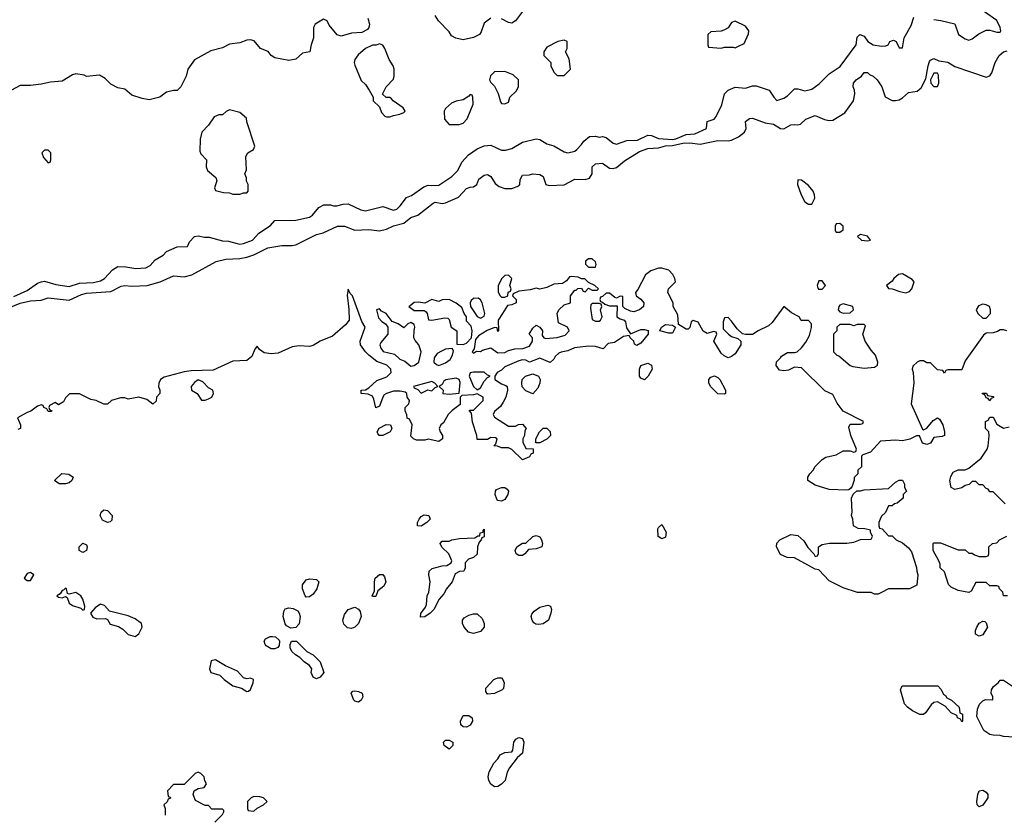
# Model space of a CAD drawing. Header units: inches. Extents: x 2701622 to 2964296, y 496201 to 720542.
# Tile 146 of 256: x 2790587 to 2796234, y 671370 to 675935. Entities that reach past the tile are written whole.
import ezdxf

# ---------------------------------------------------------------- set-up
doc = ezdxf.new("R2010")
doc.units = ezdxf.units.IN
doc.header["$MEASUREMENT"] = 0
doc.layers.add('C7697', color=7, linetype='Continuous')

msp = doc.modelspace()

# ---------------------------------------------------------------- linework, layer by layer
at = {"layer": 'C7697', "color": 4}
for points, elevation in [([(2793290, 675944), (2793250, 675915.3), (2793234.4, 675865.6), (2793224.7, 675850), (2793190, 675833.2), (2793130, 675819), (2793088.9, 675828.9), (2793063.1, 675843.1), (2793050, 675866), (2792988.7, 675928.7), (2792970, 675958)], 8), ([(2793470, 675982), (2793430, 675928.7), (2793410, 675915.3), (2793390, 675918), (2793350, 675939)], 8), ([(2795830, 675936), (2795870, 675931), (2795950, 675911), (2795972, 675850), (2796010, 675824.7), (2796030, 675818), (2796050, 675824.7), (2796086.8, 675853.2), (2796130, 675874), (2796150, 675875.5), (2796190, 675862.4), (2796210, 675864), (2796213.6, 675870), (2796210.8, 675890.8), (2796190.8, 675930.8), (2796120.2, 675980.2)], 8), ([(2792583.9, 675943.9), (2792594, 675910), (2792590.4, 675890), (2792581.7, 675878.3), (2792550, 675861.6), (2792490, 675857), (2792430, 675839.3), (2792407, 675847), (2792362.7, 675902.7), (2792350, 675928), (2792330, 675938), (2792282, 675910), (2792271.3, 675890), (2792271.3, 675830), (2792258, 675790), (2792252, 675750), (2792210, 675742), (2792170, 675709), (2792130, 675701.2), (2792050, 675715.3), (2792030, 675728.7), (2792012.7, 675752.7), (2791969, 675769), (2791932.7, 675812.7), (2791910, 675819), (2791890, 675817.2), (2791850, 675801.2), (2791790, 675794), (2791750, 675774), (2791683.5, 675756.5), (2791590, 675704), (2791550.8, 675650), (2791541, 675610), (2791511, 675550), (2791490.6, 675529.4), (2791470, 675529), (2791430, 675519), (2791390.7, 675489.3), (2791330, 675474), (2791290, 675482), (2791230, 675502), (2791190, 675535.3), (2791150, 675544), (2791110, 675564), (2791077.6, 675597.6), (2791044, 675616), (2790970, 675608.7), (2790957.2, 675617.2), (2790910, 675624), (2790890, 675619), (2790830, 675582), (2790763.5, 675576.5), (2790710, 675564), (2790650, 675557), (2790590, 675557.2), (2790490, 675504)], 8), ([(2790553.3, 674346.7), (2790630, 674381), (2790690, 674424), (2790710, 674430.8), (2790730, 674434.8), (2790795.2, 674415.2), (2790870, 674404.9), (2790930, 674424), (2791010, 674426.7), (2791050, 674437.3), (2791073.2, 674450), (2791120.1, 674499.9), (2791150, 674518.8), (2791196.8, 674516.8), (2791252.9, 674507.1), (2791310, 674511), (2791335.5, 674524.5), (2791363.2, 674556.8), (2791410, 674584.7), (2791430, 674604.7), (2791490, 674631.3), (2791550, 674634), (2791560.2, 674659.8), (2791590, 674691), (2791610, 674694.8), (2791646.4, 674686.4), (2791673.6, 674686.4), (2791750, 674665.5), (2791784, 674664), (2791834, 674650), (2791850, 674647.3), (2791870, 674650.8), (2791922, 674670), (2791959, 674710), (2792025.2, 674754.8), (2792050, 674782), (2792170, 674784.7), (2792250, 674801), (2792266.3, 674813.7), (2792302.5, 674857.5), (2792331.6, 674871.6), (2792370, 674872), (2792386, 674866), (2792406.4, 674866.4), (2792443.1, 674876.9), (2792470, 674878), (2792544.1, 674844.1), (2792570, 674837.3), (2792670, 674862.8), (2792730, 674842.8), (2792750, 674847.3), (2792770, 674866), (2792804.8, 674915.2), (2792834.8, 674925.2), (2792904.7, 674975.3), (2792930, 674986), (2792950, 674982.8), (2792990, 674986), (2793065.6, 675034.4), (2793099, 675070), (2793122.5, 675117.5), (2793161, 675159), (2793210, 675194), (2793250, 675210.8), (2793290, 675214.8), (2793350, 675186.8), (2793372.9, 675187.1), (2793410, 675196), (2793470, 675231.3), (2793550, 675250.8), (2793570, 675246.8), (2793610, 675222.8), (2793650.7, 675210.7), (2793710, 675176), (2793730, 675171.3), (2793770, 675181), (2793782, 675190), (2793810, 675218), (2793822, 675238), (2793854.6, 675265.4), (2793890, 675266), (2793910, 675261), (2793930, 675264.7), (2793950, 675258), (2793990, 675226), (2794010, 675221), (2794070, 675240.7), (2794130, 675243), (2794190, 675273), (2794210, 675270.6), (2794250, 675253.4), (2794330, 675247.9), (2794350, 675250.6), (2794410, 675275.5), (2794459.3, 675280.7), (2794526, 675310), (2794529, 675350), (2794570, 675364.7), (2794581.5, 675378.5), (2794614, 675446), (2794629.3, 675510), (2794650, 675530.8), (2794690, 675546.8), (2794750, 675542), (2794790, 675556), (2794810, 675554.8), (2794884.7, 675530), (2794911.3, 675490), (2794930, 675471.3), (2794970, 675484.7), (2794990, 675498), (2795030, 675538), (2795050, 675538), (2795090, 675526.8), (2795130, 675536), (2795172.9, 675567.1), (2795230, 675624.7), (2795292.9, 675667.1), (2795384, 675790), (2795390, 675834), (2795406, 675850), (2795430, 675841), (2795451.3, 675810), (2795482, 675790), (2795530, 675782.8), (2795554.6, 675785.4), (2795568.7, 675791.3), (2795578, 675810), (2795598, 675818), (2795614, 675810), (2795630, 675774), (2795650, 675774), (2795659, 675830), (2795698.9, 675901.1), (2795715.3, 675950)], 8), ([(2790492.7, 674267.3), (2790590, 674307.7), (2790650, 674321.1), (2790710, 674326), (2790750, 674339.6), (2790870, 674326.3), (2790942.4, 674357.6), (2790970, 674364.9), (2791110, 674375.6), (2791170, 674406), (2791189.6, 674410.4), (2791230, 674405.7), (2791319, 674410), (2791392.7, 674430), (2791470, 674464.9), (2791530, 674460.4), (2791575.3, 674470), (2791713.4, 674546.6), (2791770, 674560.5), (2791850, 674564.4), (2791890, 674571.8), (2791930, 674586), (2792010, 674626), (2792090, 674638.8), (2792150, 674639.1), (2792170, 674644), (2792290, 674701.6), (2792327.2, 674712.8), (2792410, 674750.7), (2792450, 674750.6), (2792510, 674727.7), (2792590, 674730.6), (2792650, 674723), (2792690, 674733), (2792730, 674752.2), (2792790, 674768), (2792830, 674799.3), (2792870, 674812.4), (2792957.5, 674882.5), (2792970, 674887.3), (2793010, 674880.7), (2793030, 674884), (2793103.7, 674916.3), (2793150, 674966), (2793170, 674974.8), (2793190, 674976), (2793208.7, 674990), (2793220.2, 675019.8), (2793250, 675042.8), (2793270, 675046), (2793290, 675036), (2793314.8, 674994.8), (2793336.9, 674976.9), (2793370, 674966), (2793410, 674966), (2793450, 674982), (2793455.3, 674990), (2793458, 675018), (2793470, 675042), (2793510, 675044.7), (2793530, 675051.3), (2793570, 675046), (2793590, 675036), (2793604.7, 674990), (2793623.1, 674983.1), (2793710, 674987.8), (2793770, 675019.1), (2793830, 675018.6), (2793854.2, 675025.8), (2793869.6, 675050), (2793869.4, 675090), (2793890, 675107.7), (2793930, 675110.7), (2793970, 675083.8), (2793990, 675081.7), (2794010, 675087.1), (2794055.3, 675124.7), (2794142.1, 675177.9), (2794190, 675195.5), (2794250, 675200.2), (2794290, 675211.7), (2794330, 675213.5), (2794390, 675226.8), (2794430, 675228.7), (2794490, 675220.5), (2794590, 675241.5), (2794650, 675240.2), (2794670, 675244.3), (2794710, 675261.8), (2794743.7, 675290), (2794753.2, 675310), (2794749.2, 675350), (2794772.9, 675367.1), (2794790, 675370.7), (2794862.8, 675342.8), (2794910, 675335.5), (2794950, 675310.7), (2794970, 675308.2), (2795010, 675330.7), (2795030, 675334), (2795050, 675331), (2795064.7, 675335.3), (2795096.5, 675363.5), (2795150, 675386), (2795203, 675363), (2795230, 675357.3), (2795250, 675359.1), (2795320.1, 675399.9), (2795369, 675470), (2795376, 675510), (2795375.1, 675530), (2795367.3, 675550), (2795369.6, 675570), (2795383.7, 675590), (2795415.3, 675610), (2795430, 675632), (2795450, 675631), (2795459.8, 675619.8), (2795482, 675610), (2795504.7, 675590), (2795531.3, 675550), (2795551.3, 675491.3), (2795590, 675471.3), (2795610, 675471), (2795630, 675474.8), (2795650, 675486.8), (2795683.9, 675516.1), (2795734.8, 675525.2), (2795756.5, 675543.5), (2795784.7, 675595.3), (2795797.2, 675670), (2795805.6, 675694.4), (2795810, 675702), (2795830, 675711.3), (2795858, 675698), (2795910, 675690.8), (2795950, 675666.8), (2796130, 675604.7), (2796150, 675612), (2796162, 675630), (2796181.2, 675690), (2796205.2, 675730), (2796230, 675750.7), (2796250, 675755.5)], 4), ([(2796248.9, 674148.9), (2796230, 674155.3), (2796210, 674155.3), (2796194.4, 674145.6), (2796170, 674139), (2796130, 674135.3), (2796115.3, 674124.7), (2796010, 673978), (2795990, 673926), (2795910, 673926), (2795898, 673922), (2795890, 673906), (2795882, 673922), (2795850, 673926), (2795810, 673966), (2795790, 673966), (2795770, 673978), (2795750, 673978), (2795734, 673970), (2795710, 673946), (2795704.7, 673930), (2795711.3, 673911.3), (2795714.8, 673850), (2795698.8, 673730), (2795765.4, 673585.4), (2795770, 673582), (2795790, 673591.3), (2795825.4, 673634.6), (2795850, 673650.8), (2795862.8, 673642.8), (2795880.7, 673610), (2795891, 673570), (2795890.9, 673549.1), (2795876.9, 673543.1), (2795830, 673538), (2795810, 673506), (2795790, 673498), (2795765.2, 673505.2), (2795747.3, 673547.3), (2795730, 673548), (2795691.1, 673528.9), (2795650, 673518), (2795610, 673522), (2795523.6, 673516.4), (2795466, 673454), (2795422, 673438), (2795414, 673430), (2795414, 673370), (2795394, 673350), (2795394, 673330), (2795372.7, 673307.3), (2795372.7, 673292.7), (2795362, 673258), (2795352.7, 673247.3), (2795342, 673238), (2795330, 673235.3), (2795230, 673239), (2795150, 673264), (2795108, 673290), (2795108, 673310), (2795118, 673330), (2795138, 673350), (2795150, 673372), (2795190, 673412), (2795210, 673424.7), (2795270, 673438), (2795310, 673462), (2795350, 673462), (2795370, 673454), (2795382, 673458), (2795386, 673470), (2795353.2, 673550), (2795343.1, 673596.9), (2795350, 673614), (2795410, 673614), (2795422, 673618), (2795426, 673630), (2795310, 673688), (2795275.1, 673735.1), (2795250, 673784), (2795205.2, 673805.2), (2795070, 673938), (2795030, 673941.2), (2794995.5, 673924.5), (2794970, 673919.3), (2794944.7, 673924.7), (2794926, 673950), (2794927.3, 673972.7), (2794950, 673994), (2794955.3, 674004.7), (2794990, 674024.7), (2795030, 674024.7), (2795046, 674030), (2795070, 674052), (2795096, 674084), (2795116.5, 674123.5), (2795128.4, 674168.4), (2795128, 674190), (2795110, 674208), (2795068, 674208), (2795058, 674230), (2795013.6, 674253.6), (2794970, 674288.7), (2794902.8, 674197.2), (2794881, 674179), (2794822, 674150), (2794790, 674128), (2794750, 674128), (2794733.2, 674133.2), (2794701.2, 674161.2), (2794670, 674206), (2794650, 674225.2), (2794630, 674224), (2794620.7, 674200.7), (2794621, 674161), (2794652, 674130), (2794670, 674118), (2794705.4, 674105.4), (2794722, 674090), (2794722, 674070), (2794690, 674018), (2794670, 674002), (2794650, 673995.3), (2794626.3, 674006.3), (2794610, 674022), (2794568.7, 674090), (2794586, 674130), (2794582, 674142), (2794566, 674146), (2794530, 674134), (2794507.7, 674147.7), (2794478.9, 674198.9), (2794450, 674209.4), (2794438.5, 674201.5), (2794430, 674168), (2794419.9, 674160.1), (2794410, 674158.4), (2794365.2, 674185.2), (2794362, 674242), (2794335.3, 674290), (2794335.3, 674310), (2794304, 674370), (2794308.7, 674390), (2794348.7, 674430), (2794344, 674450), (2794333.6, 674473.6), (2794310, 674498), (2794270, 674509.3), (2794250, 674509.3), (2794206.7, 674493.3), (2794176, 674470), (2794133, 674387), (2794118, 674370), (2794122, 674350), (2794150, 674331), (2794166, 674310), (2794164.7, 674290), (2794142, 674270), (2794110, 674259), (2794090, 674262), (2794058, 674278), (2794046, 674290), (2794046, 674346), (2794030, 674348), (2794010, 674338), (2794000.4, 674340.4), (2793970, 674366), (2793950, 674366), (2793930, 674346), (2793918, 674342), (2793914, 674330), (2793918, 674318), (2793930, 674314), (2793942, 674302), (2793970, 674294), (2794012.7, 674292.7), (2794012, 674230), (2794030, 674218), (2794054, 674210), (2794062, 674202), (2794067.5, 674167.5), (2794090, 674132), (2794150, 674158), (2794170, 674158), (2794191.1, 674151.1), (2794190.6, 674130), (2794150, 674078), (2794126, 674066), (2794113.6, 674073.6), (2794109.2, 674090), (2794088, 674110), (2794082, 674122), (2794050, 674118), (2793997.4, 674082.6), (2793962.8, 674077.2), (2793934, 674046), (2793890, 674060.5), (2793850, 674062), (2793768.3, 674051.7), (2793730, 674035.1), (2793692.8, 674027.3), (2793678.8, 674021.2), (2793657.6, 674002.4), (2793650, 673988), (2793630, 673968.7), (2793570, 673992.7), (2793510.7, 673969.3), (2793490, 673980.9), (2793470, 673982.9), (2793450, 673978.4), (2793370, 673942.7), (2793350, 673924), (2793326, 673910), (2793311.3, 673890), (2793311.3, 673870), (2793350, 673844.7), (2793376, 673836), (2793382, 673830), (2793384.7, 673810), (2793376, 673770), (2793359.8, 673740.2), (2793343.6, 673716.4), (2793310, 673686), (2793302, 673670), (2793310, 673654), (2793390, 673602), (2793430, 673602), (2793448.4, 673611.6), (2793470, 673614), (2793492, 673590), (2793483.6, 673576.4), (2793482, 673550), (2793472, 673530), (2793472, 673510), (2793490, 673474), (2793532, 673472), (2793532.7, 673447.3), (2793518, 673442), (2793510, 673426), (2793470, 673408.7), (2793408.9, 673468.9), (2793390, 673478), (2793350, 673478), (2793327.3, 673487.3), (2793306, 673490), (2793318, 673502), (2793326, 673530), (2793316.4, 673536.4), (2793290, 673538), (2793270, 673526), (2793210, 673526), (2793208.7, 673550), (2793184.7, 673624.7), (2793178, 673678), (2793166, 673690), (2793166, 673694), (2793190, 673694), (2793246, 673750), (2793246, 673770), (2793210, 673788), (2793190, 673782), (2793122, 673778), (2793114, 673770), (2793112.7, 673727.3), (2793067.1, 673692.9), (2793044.7, 673670), (2793017.3, 673622.7), (2793002, 673610), (2792992, 673590), (2792998, 673570), (2793011.3, 673550), (2793011.3, 673530), (2792990, 673514), (2792930, 673528.7), (2792910, 673522), (2792863.1, 673523.1), (2792846, 673530), (2792830, 673546), (2792838, 673610), (2792822, 673642), (2792808.7, 673648.7), (2792807.3, 673667.3), (2792798, 673690), (2792798, 673710), (2792818, 673730), (2792822, 673750), (2792809.2, 673769.2), (2792808, 673790), (2792797.2, 673797.2), (2792770, 673802.7), (2792730, 673802.9), (2792690, 673789.6), (2792678, 673782), (2792670.4, 673770), (2792650, 673718), (2792630, 673708.7), (2792618.3, 673758.3), (2792610, 673775.3), (2792586.3, 673786.3), (2792546, 673790), (2792546, 673810), (2792570, 673812), (2792590, 673822), (2792634.6, 673865.4), (2792693.6, 673886.4), (2792718, 673910), (2792716.4, 673923.6), (2792715.3, 673930), (2792692.5, 673952.5), (2792634.6, 673974.6), (2792589.5, 674009.5), (2792570, 674029), (2792542, 674070), (2792539, 674090), (2792569.2, 674170), (2792550, 674204), (2792496, 674350), (2792483.2, 674363.2), (2792470, 674388), (2792465.5, 674354.5), (2792474.7, 674274.7), (2792476.1, 674210), (2792456.5, 674183.5), (2792380.6, 674119.4), (2792310, 674090.6), (2792270, 674065.1), (2792250, 674059.8), (2792190, 674063.5), (2792150, 674057.3), (2792070, 674021.7), (2792030, 674017.7), (2791990, 674022.9), (2791962, 674042), (2791950, 674062), (2791934.8, 674045.2), (2791918.4, 674001.6), (2791890, 673979.7), (2791810, 673975.6), (2791696.2, 673923.8), (2791570, 673921), (2791530, 673914.5), (2791416.4, 673883.6), (2791394.4, 673870), (2791384.9, 673850), (2791383, 673830), (2791390.5, 673810), (2791390.6, 673789.4), (2791372, 673770), (2791370, 673746), (2791350.9, 673729.1), (2791316.4, 673756.4), (2791270, 673768.7), (2791210, 673758), (2791190, 673766), (2791166, 673766), (2791114, 673750), (2791091.6, 673728.4), (2791070, 673728), (2791026, 673750), (2790995.3, 673755.3), (2790930, 673788), (2790872.7, 673787.3), (2790850, 673766), (2790838, 673742), (2790810, 673726), (2790790, 673738), (2790758, 673722), (2790754, 673710), (2790758, 673698), (2790771.6, 673691.6), (2790770, 673686), (2790750, 673686), (2790742, 673702), (2790726, 673710), (2790722, 673722), (2790710, 673726), (2790690, 673718), (2790651, 673689), (2790630, 673682), (2790574, 673650), (2790592, 673610), (2790592, 673590), (2790576.9, 673583.1)], 4), ([(2796238, 673158), (2796170, 673226), (2796150, 673226), (2796142, 673242), (2796130, 673246), (2796110, 673266), (2796090, 673266), (2796070, 673286), (2796050, 673286), (2796031.6, 673268.4), (2796010, 673262), (2795990, 673248.7), (2795950, 673239), (2795928.7, 673250), (2795921.2, 673290), (2795926.3, 673313.7), (2795940.9, 673339.1), (2795970, 673352), (2796008.4, 673351.6), (2796030, 673362), (2796100.4, 673419.6), (2796135.3, 673470), (2796142, 673490), (2796147.3, 673547.3), (2796146, 673570), (2796126, 673590), (2796126, 673630), (2796142, 673638), (2796150, 673654), (2796170, 673654), (2796190, 673614), (2796230, 673592), (2796262, 673598)], 4), ([(2796251.6, 672628.4), (2796228.4, 672628.4), (2796226, 672650), (2796206, 672670), (2796202, 672682), (2796190, 672686), (2796150, 672686), (2796130, 672706), (2796070, 672706), (2796043.6, 672656.4), (2796030, 672648), (2795970, 672659), (2795930, 672679), (2795913.6, 672693.6), (2795890, 672766), (2795866, 672790), (2795866, 672810), (2795858, 672830), (2795826, 672890), (2795826, 672930), (2795830, 672934), (2795867.3, 672932.7), (2795970, 672894), (2796010, 672894), (2796030, 672874), (2796050, 672874), (2796063.6, 672863.6), (2796090, 672854), (2796130, 672854), (2796142, 672858), (2796146, 672870), (2796146, 672910), (2796166, 672930), (2796190, 672934), (2796206, 672950), (2796248.4, 672971.6)], 4), ([(2796290, 671818), (2796230, 671822), (2796210, 671828.7), (2796169.1, 671829.1), (2796150, 671834), (2796117.2, 671857.2), (2796076, 671936), (2796080.1, 671979.9), (2796092, 672008), (2796110, 672026), (2796126.3, 672033.7), (2796167.3, 672032.7), (2796168.7, 672050), (2796159.3, 672070), (2796160.9, 672090), (2796171.6, 672108.4), (2796199, 672130), (2796210, 672144.7), (2796230, 672144.7), (2796310, 672091)], 4), ([(2791706, 671330), (2791750, 671374), (2791758, 671390), (2791758, 671398), (2791750, 671406), (2791690, 671406), (2791670, 671426), (2791650, 671426), (2791595.3, 671455.3), (2791582, 671490), (2791588.7, 671511.3), (2791610, 671524.7), (2791646, 671530), (2791658, 671550), (2791648.4, 671568.4), (2791646, 671590), (2791626, 671610), (2791610, 671618), (2791594, 671610), (2791530, 671546), (2791470, 671546), (2791434, 671510), (2791438, 671478), (2791450, 671474), (2791452, 671468), (2791438, 671462), (2791432.7, 671447.3), (2791414, 671430), (2791422, 671410), (2791422, 671370)], 8)]:
    msp.add_lwpolyline(points, dxfattribs=dict(at, elevation=elevation))
for points, elevation in [([(2794690, 675926), (2794670, 675918), (2794651.1, 675888.9), (2794625.4, 675874.6), (2794610, 675868), (2794550, 675866), (2794534, 675850), (2794534, 675790), (2794538, 675778), (2794610, 675772), (2794630, 675778), (2794678, 675778), (2794690, 675774), (2794710, 675782), (2794742, 675798), (2794767.3, 675852.7), (2794768, 675870), (2794750, 675898)], 12), ([(2792650, 675795.3), (2792631.1, 675788.9), (2792610, 675788.7), (2792570, 675768.7), (2792527.7, 675732.3), (2792510, 675706), (2792506, 675690), (2792510, 675674), (2792546.4, 675586.4), (2792570, 675562), (2792590.9, 675530.9), (2792614, 675490), (2792614, 675470), (2792650, 675434), (2792662, 675402), (2792681, 675381), (2792690, 675378), (2792710, 675378), (2792730, 675386), (2792767.3, 675392.7), (2792790, 675402), (2792798, 675410), (2792786, 675430), (2792728.9, 675468.9), (2792720.4, 675480.4), (2792710, 675488), (2792688.4, 675488.4), (2792668, 675508), (2792688, 675550), (2792730, 675594), (2792735.3, 675610), (2792735.3, 675650), (2792728.7, 675670), (2792705.6, 675705.6), (2792682, 675770), (2792670, 675788)], 12), ([(2793710, 675818), (2793674, 675810), (2793610, 675778), (2793594, 675750), (2793594, 675730), (2793634, 675690), (2793634, 675670), (2793650, 675634), (2793670, 675614), (2793710, 675614), (2793746, 675650), (2793738, 675710), (2793718, 675750), (2793726, 675770), (2793726, 675810)], 12), ([(2793370, 675638), (2793310, 675635.3), (2793286.4, 675613.6), (2793282, 675590), (2793290, 675574), (2793310, 675554), (2793331.3, 675511.3), (2793343.6, 675463.6), (2793350, 675454), (2793370, 675452), (2793390, 675462), (2793398, 675490), (2793434.6, 675525.4), (2793448, 675550), (2793448, 675590), (2793418, 675618)], 12), ([(2795850, 675628), (2795830, 675628), (2795811.3, 675590), (2795812, 675570), (2795830, 675552), (2795850, 675552), (2795859, 675570), (2795857.2, 675617.2)], 4), ([(2793170, 675506), (2793163.6, 675496.4), (2793130, 675475.3), (2793090, 675468), (2793063.6, 675456.4), (2793030, 675426), (2793022, 675410), (2793023.6, 675363.6), (2793050, 675334), (2793107.3, 675332.7), (2793130, 675342), (2793153.6, 675366.4), (2793188, 675450), (2793186, 675490), (2793182, 675502)], 12), ([(2791790, 675418), (2791771.1, 675408.9), (2791750.7, 675389.3), (2791730, 675388.7), (2791702.8, 675377.2), (2791670.6, 675329.4), (2791631.3, 675290), (2791622, 675250), (2791619.6, 675179.6), (2791625.4, 675165.4), (2791658, 675130), (2791656, 675090), (2791664.7, 675070), (2791711.3, 675030), (2791718, 675010), (2791704.7, 674970), (2791710, 674954), (2791756.4, 674943.6), (2791790, 674942), (2791810, 674934), (2791850, 674934), (2791870, 674942), (2791890, 674942), (2791898, 674950), (2791898, 674990), (2791888.4, 675008.4), (2791887.3, 675027.3), (2791878, 675050), (2791887.3, 675072.7), (2791884, 675150), (2791895.3, 675170), (2791928, 675190), (2791935.3, 675210), (2791888.9, 675348.9), (2791888, 675370), (2791850, 675402)], 12), ([(2790750, 675186), (2790730, 675186), (2790714, 675170), (2790723.6, 675143.6), (2790750, 675114), (2790762, 675118), (2790766, 675130), (2790766, 675170)], 12), ([(2795050, 675015.3), (2795048.2, 674990), (2795068.8, 674930), (2795090, 674890.7), (2795110, 674876.3), (2795130, 674876), (2795146.6, 674910), (2795146, 674930), (2795137.2, 674950), (2795110, 674984), (2795070, 675014)], 4), ([(2795290, 674765.2), (2795270, 674764), (2795264.4, 674750), (2795263.7, 674723.7), (2795270, 674714.8), (2795290, 674714.8), (2795309, 674730), (2795309, 674750)], 4), ([(2795410, 674702), (2795392, 674690), (2795414, 674670), (2795450, 674666.8), (2795466, 674670), (2795450, 674692.3)], 4), ([(2793870, 674562), (2793850, 674562), (2793832, 674550), (2793832.7, 674532.7), (2793850, 674514), (2793890, 674514), (2793894, 674530), (2793890, 674546)], 4), ([(2793750, 674462), (2793741, 674459), (2793723.6, 674436.4), (2793699.6, 674420.4), (2793650, 674417.2), (2793610, 674399), (2793570, 674388.7), (2793550, 674394), (2793515.3, 674384.7), (2793450, 674378), (2793418, 674362), (2793414, 674350), (2793434, 674330), (2793434, 674310), (2793410, 674298), (2793385.4, 674294.6), (2793356, 674250), (2793332, 674210), (2793334, 674150), (2793330, 674146), (2793326, 674166), (2793310, 674168), (2793267.7, 674152.3), (2793218.8, 674121.2), (2793201, 674099), (2793192.7, 674047.3), (2793182, 674030), (2793190, 674022), (2793207.3, 674032.7), (2793230, 674032), (2793241.2, 674038.8), (2793290, 674051.3), (2793330, 674024), (2793370, 674025.5), (2793390, 674036.3), (2793426.4, 674046.4), (2793472.5, 674047.5), (2793510, 674061), (2793528, 674090), (2793528, 674110), (2793508.7, 674130), (2793530, 674164.7), (2793550, 674182), (2793570.9, 674170.9), (2793584.7, 674150), (2793583.6, 674123.6), (2793594, 674110), (2793605.4, 674105.4), (2793670, 674111), (2793715.9, 674124.1), (2793739, 674150), (2793728.7, 674170), (2793676.4, 674196.4), (2793668.7, 674250), (2793679, 674270), (2793710, 674298), (2793746, 674310), (2793746, 674350), (2793770, 674382), (2793778, 674382), (2793788.4, 674391.6), (2793810, 674394), (2793818, 674378), (2793830, 674374), (2793850, 674394), (2793870, 674382), (2793898, 674382), (2793906, 674390), (2793886, 674410), (2793850, 674426), (2793827.3, 674447.3), (2793808.4, 674448.4), (2793790, 674458)], 4), ([(2793390, 674469.2), (2793370, 674467), (2793353, 674450), (2793331, 674410), (2793332, 674372), (2793342, 674350), (2793350, 674342), (2793370, 674342), (2793386, 674350), (2793388.7, 674371.3), (2793402, 674378), (2793406, 674390), (2793398, 674410), (2793409.2, 674450)], 4), ([(2795170, 674437.2), (2795160.4, 674410), (2795162.3, 674402.3), (2795169, 674389), (2795190, 674389), (2795209.3, 674410), (2795190, 674436)], 4), ([(2795650, 674477), (2795627.3, 674472.7), (2795600.7, 674450), (2795590, 674434), (2795558, 674410), (2795570, 674392), (2795590, 674391.3), (2795634.4, 674374.4), (2795670, 674366.8), (2795690, 674376), (2795704, 674390), (2795717.2, 674430), (2795704.5, 674444.5)], 4), ([(2793050, 674328.7), (2793010, 674328), (2792990, 674318), (2792950, 674328.7), (2792910, 674308), (2792874.7, 674314.8), (2792850, 674313.1), (2792827.1, 674292.9), (2792818, 674290), (2792850, 674266), (2792906, 674266), (2792918.8, 674258.8), (2792924.7, 674250), (2792932, 674212), (2792950, 674211.3), (2793024.7, 674224.7), (2793042, 674222), (2793050, 674214), (2793062, 674170), (2793094, 674150), (2793094, 674074), (2793130, 674071.3), (2793150, 674078), (2793178, 674110), (2793182, 674150), (2793176.4, 674176.4), (2793150, 674206), (2793149, 674230), (2793135.3, 674250), (2793123.1, 674283.1), (2793090, 674309)], 4), ([(2793216.4, 674336.4), (2793190, 674335.3), (2793176.9, 674323.1), (2793171.3, 674310), (2793172, 674290), (2793210, 674232), (2793230, 674222), (2793250, 674234), (2793254, 674250), (2793239, 674310), (2793230, 674328)], 4), ([(2792650, 674275.3), (2792634, 674270), (2792644.5, 674224.5), (2792663.4, 674203.4), (2792684.7, 674190), (2792698, 674170), (2792698, 674130), (2792658, 674082), (2792652, 674070), (2792658, 674050), (2792671.1, 674031.1), (2792736.3, 674016.3), (2792767.5, 673987.5), (2792795.3, 673975.3), (2792830, 673946.8), (2792850, 673951.3), (2792875.3, 673970), (2792888.7, 674030), (2792875.3, 674070), (2792854.6, 674094.6), (2792848, 674110), (2792848.7, 674151.3), (2792854, 674170), (2792850, 674186), (2792830, 674198), (2792814, 674190), (2792790, 674166), (2792758, 674190), (2792724, 674204), (2792688.7, 674250), (2792662.7, 674262.7)], 4), ([(2793910, 674306), (2793870, 674306), (2793862, 674298), (2793861, 674279), (2793870, 674214), (2793890, 674204.7), (2793910, 674204.7), (2793918, 674210), (2793928, 674230), (2793918, 674270), (2793926, 674290), (2793922, 674302)], 4), ([(2795310, 674304), (2795290, 674297.2), (2795284, 674290), (2795281, 674270), (2795290, 674258), (2795310, 674251.3), (2795350, 674252), (2795368, 674270), (2795366, 674290)], 4), ([(2796110, 674302), (2796086.4, 674293.6), (2796072, 674270), (2796082, 674250), (2796110, 674222), (2796130, 674222), (2796154, 674250), (2796155.3, 674270), (2796148, 674290), (2796130, 674299)], 4), ([(2794310, 674137), (2794258, 674150), (2794268, 674170), (2794290, 674186), (2794330, 674181.6), (2794347.3, 674170), (2794330, 674137)], 4), ([(2795430, 674186), (2795390, 674186), (2795370, 674178), (2795350, 674186), (2795290, 674186), (2795274, 674170), (2795274, 674150), (2795254, 674130), (2795254, 674030), (2795274, 674010), (2795285.4, 674005.4), (2795350, 673951.3), (2795364.5, 673944.5), (2795430, 673936), (2795490, 673942), (2795507.3, 673952.7), (2795508, 673970), (2795495.3, 674010), (2795470, 674038), (2795435.3, 674090), (2795422, 674130), (2795438, 674178)], 4), ([(2793068, 674048), (2793030, 674044), (2793007.1, 674032.9), (2792981, 674019), (2792964.7, 673995.3), (2792962, 673970), (2792976.9, 673956.9), (2792990, 673951.3), (2793030, 673966.8), (2793055.1, 673984.9), (2793069, 674010), (2793075.3, 674035.3)], 4), ([(2794170, 673869), (2794150, 673878), (2794142, 673890), (2794142, 673930), (2794149.2, 673950.8), (2794190, 673964.7), (2794210, 673952), (2794214.8, 673930), (2794190.6, 673889.4)], 4), ([(2791610, 673869), (2791590, 673854), (2791571, 673830), (2791572, 673810), (2791604.7, 673790), (2791630, 673751.3), (2791650, 673751), (2791670, 673758.8), (2791688.7, 673770), (2791699, 673790), (2791694, 673810), (2791670, 673822), (2791636.6, 673856.6)], 8), ([(2793090, 673877.2), (2793030.7, 673869.3), (2793019.8, 673860.2), (2793010, 673842), (2792992, 673830), (2793014.8, 673810), (2793014, 673790), (2793050, 673786), (2793108, 673792), (2793112.5, 673852.5), (2793108, 673870)], 4), ([(2793190, 673913.2), (2793171, 673909), (2793164.7, 673890), (2793190, 673830.8), (2793210, 673811.3), (2793230, 673822), (2793250, 673861), (2793270, 673882), (2793286, 673890), (2793270, 673895.3), (2793250, 673912.7)], 4), ([(2793530, 673788), (2793490, 673806), (2793468.4, 673828.4), (2793466, 673850), (2793468.7, 673870), (2793488.7, 673890), (2793530, 673902.8), (2793562, 673890), (2793571.3, 673870), (2793570.9, 673849.1), (2793559.6, 673820.4)], 4), ([(2794630, 673786), (2794590, 673788), (2794550, 673828.7), (2794539, 673850), (2794539, 673870), (2794550, 673884.7), (2794571.1, 673891.1), (2794590, 673882), (2794602, 673870), (2794634, 673810), (2794634, 673790)], 4), ([(2792950, 673859), (2792844.7, 673830), (2792850, 673822), (2792870, 673814), (2792890, 673792), (2792928.7, 673811.3), (2792950, 673804.7), (2792970, 673824.7), (2792986, 673830), (2792968, 673850)], 4), ([(2796150, 673748), (2796142, 673762), (2796130, 673766), (2796122, 673782), (2796108, 673788), (2796108, 673792), (2796131.6, 673791.6), (2796138, 673778), (2796172.7, 673772.7), (2796172.7, 673767.3), (2796158, 673762)], 4), ([(2792648.4, 673548.4), (2792640.4, 673560.4), (2792638, 673570), (2792648.7, 673591.3), (2792688.4, 673611.6), (2792714, 673610), (2792722, 673590), (2792712, 673570), (2792670, 673548.7)], 4), ([(2793547.3, 673507.3), (2793548, 673530), (2793568, 673570), (2793588.9, 673591.1), (2793610, 673591.3), (2793630, 673572), (2793630.8, 673550), (2793610, 673528.7), (2793570, 673508)], 4), ([(2790850, 673272.3), (2790812.7, 673272.7), (2790786, 673290), (2790829.7, 673330.2), (2790868.2, 673328.2), (2790894.8, 673310), (2790886, 673290), (2790870, 673277.2)], 4), ([(2793350, 673173.2), (2793330, 673175.3), (2793323.2, 673183.2), (2793314, 673210), (2793315.3, 673230), (2793321.2, 673238.8), (2793350, 673251.3), (2793370, 673251.3), (2793382, 673242), (2793390.6, 673230.6), (2793387.3, 673210), (2793370, 673181.2)], 4), ([(2795570, 672974), (2795590, 672974), (2795614, 672950), (2795650, 672934), (2795684.7, 672904.7), (2795702, 672882), (2795731.1, 672791.1), (2795731.3, 672770), (2795738, 672750), (2795732, 672690), (2795690.7, 672669.3), (2795570, 672668.7), (2795530, 672648), (2795510, 672638), (2795490, 672638), (2795470, 672648), (2795391.6, 672648.4), (2795310, 672675.3), (2795230, 672715.3), (2795170, 672778), (2795150, 672782), (2795030, 672848), (2794988.7, 672848.7), (2794950, 672866), (2794928, 672910), (2794928.4, 672931.6), (2794946, 672950), (2795010, 672981), (2795050, 672976), (2795084, 672944), (2795107.5, 672907.5), (2795142, 672870), (2795150, 672854), (2795162, 672858), (2795167.3, 672872.7), (2795169.1, 672910.9), (2795190, 672924.7), (2795231.1, 672931.1), (2795330, 672931.3), (2795370, 672938), (2795410, 672952), (2795470, 672954), (2795478, 672970), (2795466, 672994), (2795466, 673006), (2795434, 673014), (2795396.4, 673016.4), (2795368, 673030), (2795366, 673070), (2795358, 673090), (2795362, 673110), (2795358, 673190), (2795367.3, 673212.7), (2795388, 673232), (2795410, 673232), (2795430, 673238), (2795570, 673244.7), (2795610, 673282), (2795630, 673292), (2795650, 673292), (2795662, 673270), (2795662, 673250), (2795672, 673230), (2795654, 673210), (2795654, 673190), (2795619.6, 673160.4), (2795603.6, 673156.4), (2795590, 673146), (2795570, 673146), (2795552.7, 673107.3), (2795530, 673086), (2795522, 673070), (2795514, 673050), (2795514, 673030), (2795518, 673018), (2795532.7, 673012.7)], 4), ([(2791090, 673049.3), (2791062.9, 673062.9), (2791049.4, 673089.4), (2791054, 673110), (2791070, 673122.8), (2791090, 673118.8), (2791117.3, 673090), (2791116.3, 673063.7), (2791106.8, 673053.2)], 4), ([(2792890, 673028.7), (2792868.7, 673030), (2792869, 673050), (2792879, 673070), (2792890, 673084.7), (2792906.3, 673093.7), (2792934, 673090), (2792942, 673070), (2792922, 673050)], 4), ([(2794270, 672957), (2794249.5, 672970), (2794247.2, 673012.8), (2794250, 673022), (2794270, 673038), (2794294.4, 672994.4), (2794290, 672966)], 4), ([(2792886, 672506), (2792887.3, 672527.3), (2792915.3, 672564.7), (2792920.4, 672579.6), (2792924, 672630), (2792934, 672650), (2792942, 672710), (2792934, 672750), (2792935.3, 672770), (2792953.6, 672786.4), (2793010, 672801), (2793037.2, 672802.8), (2793062, 672818), (2793066, 672830), (2793048, 672870), (2793008.9, 672908.9), (2792998, 672930), (2793010, 672942), (2793050, 672942), (2793066, 672950), (2793110, 672958.8), (2793198, 672962), (2793214, 672974), (2793226, 672974), (2793228, 672990), (2793246, 672994), (2793246, 673006), (2793251.3, 673011.3), (2793251.6, 672968.4), (2793238, 672962), (2793234, 672950), (2793222, 672938), (2793212, 672910), (2793210.9, 672869.1), (2793190, 672848.7), (2793161, 672839), (2793142, 672818), (2793142, 672790), (2793134, 672770), (2793110, 672768.7), (2793084, 672756), (2793067.3, 672710), (2793034.8, 672670), (2793019.8, 672640.2), (2792992, 672610), (2792962, 672550), (2792942, 672530), (2792910, 672508.7)], 4), ([(2793450, 672861.2), (2793435.3, 672870), (2793429, 672890), (2793438, 672910), (2793470, 672931.3), (2793490, 672932), (2793529.4, 672970.6), (2793550, 672974.8), (2793570, 672966.8), (2793580.5, 672950), (2793584.9, 672930), (2793581, 672910), (2793550, 672898), (2793505.4, 672894.6), (2793484.7, 672870), (2793470, 672861.2)], 4), ([(2790950, 672877.2), (2790929, 672890), (2790929, 672910), (2790950, 672930.8), (2790970, 672922), (2790973.4, 672910), (2790970, 672889)], 4), ([(2790650, 672764), (2790630, 672758), (2790612, 672730), (2790630, 672718), (2790650, 672718), (2790668.7, 672750)], 8), ([(2792610, 672626), (2792609, 672629), (2792622, 672658), (2792622, 672710), (2792626.6, 672730), (2792650, 672750.8), (2792670, 672751.3), (2792679.1, 672739.1), (2792687.7, 672710), (2792676.1, 672683.9), (2792642, 672658), (2792630, 672626)], 4), ([(2792230, 672622), (2792224, 672630), (2792209.4, 672670), (2792210, 672692), (2792230, 672721), (2792250, 672726), (2792290, 672722), (2792302, 672710), (2792291, 672670), (2792270, 672639), (2792250, 672624)], 4), ([(2790850, 672673.2), (2790838.8, 672661.2), (2790830, 672659), (2790819.5, 672640.5), (2790801, 672630), (2790810, 672621), (2790830, 672617.3), (2790850, 672626), (2790859.8, 672619.8), (2790870, 672587.7), (2790890, 672573), (2790938, 672558), (2790950, 672547.3), (2790958, 672550), (2790961.2, 672570), (2790948.7, 672610), (2790938, 672630), (2790910, 672649), (2790870, 672638), (2790862, 672642), (2790855.3, 672670)], 8), ([(2791050, 672582), (2791020.2, 672559.8), (2790992.7, 672530), (2791007.5, 672507.5), (2791030, 672497), (2791079.8, 672499.8), (2791090, 672494), (2791107, 672467), (2791154, 672454), (2791178.7, 672438.7), (2791210, 672408.2), (2791250, 672395.8), (2791270, 672410.6), (2791289.6, 672450), (2791286.6, 672470), (2791250, 672497), (2791210, 672514.5), (2791102, 672542), (2791074, 672574)], 8), ([(2793564.5, 672464.5), (2793547, 672467), (2793535.1, 672475.1), (2793525.2, 672490), (2793521.2, 672510), (2793524.7, 672524.7), (2793538, 672542), (2793570, 672564), (2793616.3, 672576.3), (2793631, 672570), (2793636.3, 672550), (2793633.4, 672530), (2793619.1, 672490), (2793590, 672469.5)], 4), ([(2792143.1, 672443.1), (2792117.2, 672457.2), (2792110, 672468), (2792098, 672510), (2792101.5, 672538.5), (2792110, 672554.8), (2792130, 672560.7), (2792155.9, 672555.9), (2792182.8, 672542.8), (2792190.7, 672530.7), (2792194.8, 672510), (2792190.8, 672469.2), (2792170, 672448)], 4), ([(2792490, 672442.7), (2792466.6, 672446.6), (2792446.6, 672466.6), (2792441.2, 672490), (2792450, 672522), (2792470, 672551.3), (2792510, 672564.7), (2792530, 672552), (2792539.8, 672539.8), (2792546, 672510), (2792531, 672470), (2792510, 672449.2)], 4), ([(2793190, 672413.2), (2793160.2, 672420.2), (2793135.3, 672450), (2793126, 672470), (2793126, 672490), (2793136.4, 672503.6), (2793162, 672518), (2793190, 672526), (2793210, 672526), (2793239.3, 672499.3), (2793250.7, 672470), (2793250.5, 672449.5), (2793230, 672425.2)], 4), ([(2796090, 672398), (2796069, 672409), (2796069, 672430), (2796075.3, 672450), (2796090, 672472), (2796110, 672484.7), (2796122, 672482), (2796130, 672474), (2796138, 672450), (2796110, 672406)], 4), ([(2792030, 672326), (2792001.5, 672341.5), (2791994, 672350), (2791989.2, 672370), (2791997.2, 672382.8), (2792024.1, 672395.9), (2792036.8, 672396.8), (2792053.4, 672393.4), (2792074.8, 672374.8), (2792078, 672370), (2792075.3, 672344.7), (2792066.8, 672333.2), (2792050, 672326)], 4), ([(2792290, 672154), (2792270, 672162), (2792259, 672190), (2792262, 672210), (2792249.1, 672229.1), (2792218, 672250), (2792194.6, 672274.6), (2792168, 672290), (2792148, 672310), (2792138, 672330), (2792138, 672350), (2792146, 672370), (2792174, 672370), (2792234, 672310), (2792271.1, 672291.1), (2792310.9, 672250.9), (2792331, 672190), (2792310, 672162)], 4), ([(2791710, 672262.9), (2791684.5, 672255.5), (2791676.3, 672210), (2791684, 672190), (2791734.9, 672174.9), (2791759.1, 672150), (2791810, 672112.2), (2791859.9, 672099.9), (2791890, 672080.7), (2791898.6, 672081.4), (2791910, 672091.3), (2791926, 672130), (2791928.7, 672150), (2791910, 672157), (2791890, 672153.2), (2791870, 672159), (2791837, 672197), (2791767.5, 672227.5)], 8), ([(2793270, 672066), (2793260.4, 672080.4), (2793260.4, 672099.6), (2793306, 672150), (2793330, 672158), (2793350, 672158), (2793358, 672150), (2793364.7, 672130), (2793362, 672098), (2793354, 672090), (2793310, 672068.7)], 4), ([(2792530, 672019), (2792510, 672024), (2792504, 672030), (2792489, 672070), (2792498, 672082), (2792510, 672084.7), (2792530, 672081), (2792551.1, 672071.1), (2792556, 672050), (2792544.7, 672030)], 4), ([(2795990, 671906), (2795982, 671922), (2795966, 671930), (2795962, 671942), (2795930, 671958), (2795895.3, 671995.3), (2795850, 672022), (2795830, 672018), (2795815.3, 672004.7), (2795782, 671958), (2795770, 671948.7), (2795750, 671948.7), (2795708, 671970), (2795678, 671990), (2795662, 672010), (2795638, 672090), (2795647.3, 672112.7), (2795852, 672112), (2795870, 672094), (2795884.7, 672064.7), (2795896.9, 672056.9), (2795904.7, 672044.7), (2795931.1, 672031.1), (2795974, 671990), (2795978, 671958), (2795994, 671950), (2795994, 671910)], 4), ([(2793150, 671875.3), (2793130, 671878), (2793118, 671890), (2793115.3, 671910), (2793130, 671942), (2793163.6, 671943.6), (2793182, 671930), (2793184.7, 671910), (2793170, 671888)], 4), ([(2793050, 671748.7), (2793022, 671770), (2793018, 671790), (2793030, 671802), (2793050, 671802), (2793072, 671790), (2793072, 671770)], 4), ([(2793310, 671533.2), (2793290, 671549.3), (2793278, 671570), (2793274.5, 671590), (2793280.1, 671619.9), (2793306, 671670), (2793330, 671694), (2793343.1, 671716.9), (2793368.9, 671731.1), (2793410, 671734), (2793415.3, 671744.7), (2793421.2, 671790), (2793432.5, 671807.5), (2793450, 671817.3), (2793470, 671810.8), (2793478, 671790), (2793470, 671726), (2793439.6, 671700.4), (2793396.9, 671643.1), (2793382.8, 671617.2), (2793371.3, 671570), (2793350, 671549.4), (2793330, 671536)], 4), ([(2796090, 671418), (2796078, 671430), (2796075.3, 671450), (2796081.2, 671490), (2796089, 671510), (2796110, 671514.8), (2796130, 671502.8), (2796139.1, 671490), (2796139.1, 671470), (2796110, 671428)], 4), ([(2791930, 671478), (2791914, 671470), (2791894, 671450), (2791894, 671410), (2791898, 671398), (2791930, 671394), (2791948.4, 671411.6), (2791986, 671430), (2792006, 671450), (2791986, 671470), (2791963.6, 671476.4)], 8)]:
    msp.add_lwpolyline(points, close=True, dxfattribs=dict(at, elevation=elevation))

doc.saveas('drawing.dxf')
